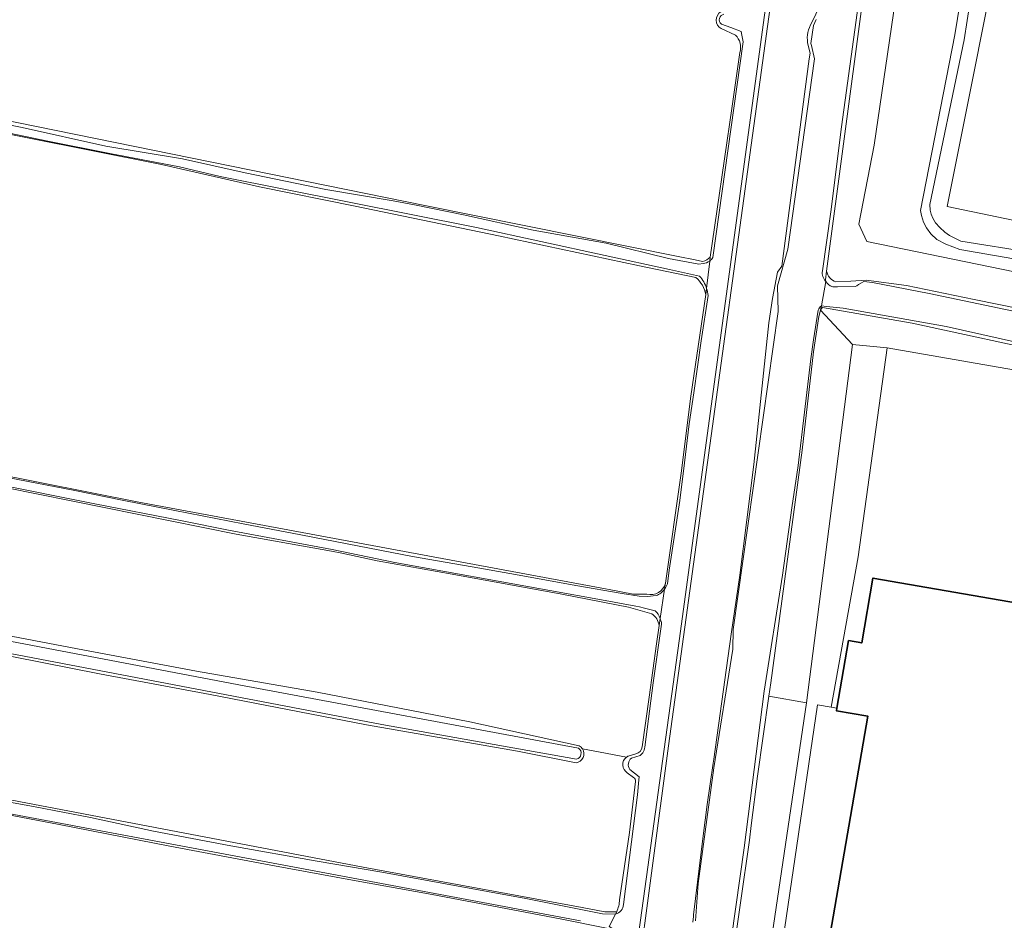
# Model space of a CAD drawing. Header units: metres. Extents: x 149984 to 156489, y 469398 to 478068.
# Tile 144 of 256: x 152904 to 153079, y 471542 to 471701. Entities that reach past the tile are written whole.
import ezdxf

# ---------------------------------------------------------------- set-up
doc = ezdxf.new("R2010")
doc.units = ezdxf.units.M
doc.header["$LTSCALE"] = 0.75
for name, color, linetype, lineweight in [('B-WE-GR-BEPLANTING_CULTUUR_BOSPLANTSOEN-GV', 252, 'Continuous', 18), ('B-WE-GR-GRAS-GV', 252, 'Continuous', 13), ('B-WE-GR-GROENVOORZIENING-GV', 252, 'Continuous', 18), ('B-WE-OG-BEBOUWING-GV', 6, 'Continuous', 35), ('B-WE-OG-TERREIN_BEGROEID-GV', 252, 'Continuous', 18), ('B-WE-OG-TERREIN_ERF-GV', 252, 'Continuous', 18), ('B-WE-OG-TERREIN_OEVER-GV', 252, 'Continuous', 18), ('B-WE-OG-WATER_SLOOT-GV', 252, 'Continuous', 18), ('B-WE-OG-WEG-GV', 252, 'Continuous', 18), ('B-WE-VH-ONVERHARD-GV', 252, 'Continuous', 18)]:
    doc.layers.add(name, color=color, linetype=linetype, lineweight=lineweight)

msp = doc.modelspace()

# ---------------------------------------------------------------- linework, layer by layer
at = {"layer": 'B-WE-GR-BEPLANTING_CULTUUR_BOSPLANTSOEN-GV', "flags": 128}
for points in [[(153079.305, 471850.358), (153075.06, 471823.708), (153073.528, 471805.855), (153072.566, 471792.508), (153072.391, 471789.576), (153071.822, 471788.526), (153070.684, 471786.119), (153069.678, 471782.574), (153065.958, 471753.956), (153064.383, 471736.802), (153059.919, 471707.089), (153055.85, 471679.214), (153053.156, 471665.199), (153054.578, 471662.083), (153415.961, 471587.897)], [(153095.98, 471656.35), (153071.07, 471660.67), (153068.59, 471661.64), (153066.97, 471662.46), (153065.88, 471663.48), (153065.12, 471664.55), (153064.6, 471665.55), (153064.25, 471666.73), (153064.08, 471667.61), (153070.14, 471698.76), (153071.5, 471707.13), (153072.38, 471716.67), (153073.35, 471729.88), (153074.37, 471745.99), (153075.36, 471764.9), (153077.07, 471794.36), (153077.66, 471806.19), (153078.27, 471811.83), (153079.25, 471817.31)], [(153079.07, 471799.56), (153078.05, 471784.47), (153076.03, 471745.4), (153073.88, 471713.03), (153073.34, 471708.88), (153072.9, 471704.74), (153071.82, 471697.84), (153065.73, 471668.69), (153065.8, 471667.68), (153065.99, 471666.94), (153066.28, 471666.25), (153066.76, 471665.44), (153067.49, 471664.58), (153068.39, 471663.76), (153069.22, 471663.15), (153071.21, 471662.17), (153083.79, 471660.15)], [(153145.528, 471652.37), (153068.784, 471668.325), (153091.04, 471779.589)]]:
    msp.add_lwpolyline(points, dxfattribs=at)
for points in [[(153037.206, 471581.491), (153043.888, 471580.306), (153052.013, 471643.868), (153046.37, 471649.94), (153046.06, 471648.8), (153045.12, 471642.57), (153043.09, 471625.12), (153037.55, 471583.86)], [(153052.013, 471643.868), (153043.888, 471580.306), (153026.604, 471463.847), (153030.219, 471463.31), (153030.944, 471469.147), (153029.879, 471474.277), (153035.977, 471513.187), (153045.836, 471579.96), (153048.218, 471579.538), (153053.038, 471606.213), (153058.159, 471643.265)]]:
    msp.add_lwpolyline(points, close=True, dxfattribs=at)
at = {"layer": 'B-WE-GR-GRAS-GV', "flags": 128}
for points in [[(153070.86, 471944.689), (153069.382, 471938.498), (153054.069, 471824.854), (153019.409, 471572.692), (153010.799, 471508.503), (153009.608, 471500), (153006.43, 471477.305)], [(152529.275, 471756.403), (152528.589, 471756.083), (152525.689, 471739.317), (152525.351, 471737.364), (152546.038, 471733.773), (152543.836, 471712.96), (152539.233, 471712.96), (152532.953, 471714.138), (152529.579, 471692.086), (152529.518, 471691.686), (152548.239, 471688.633), (152697.878, 471660.218), (152818.572, 471637.115), (152925.457, 471615.871), (153008.206, 471600.502), (153008.862, 471600.38), (153013.141, 471599.585), (153015.554, 471599.553)], [(152546.196, 471755.747), (152587.494, 471747.631), (152685.258, 471728.184), (152778.391, 471709.266), (152787.319, 471707.373), (152799.974, 471704.878), (152812.738, 471702.253), (152824.02, 471699.897), (152829.912, 471698.616), (152835.509, 471697.158), (152844.537, 471695.244), (152844.598, 471695.232), (152879.632, 471688.119), (152976.168, 471668.521), (153021.107, 471659.461), (153024.098, 471658.858), (153025.43, 471658.59)], [(153044.781, 471700.92), (153045.537, 471702.403), (153045.787, 471703.046), (153049.948, 471733.374)], [(153031.264, 471698.706), (153028.713, 471699.85)], [(153044.489, 471695.491), (153044.048, 471697.344)], [(153023.698, 471541.385), (153023.79, 471542.41), (153023.8, 471542.69), (153025.51, 471556.7), (153026.22, 471562.3), (153027.33, 471569.6), (153027.41, 471570.29), (153030.5, 471592.48), (153032.04, 471602.93), (153034.52, 471622.54), (153037.19, 471647.68), (153037.814, 471652.001), (153038.74, 471656.66), (153039.47, 471657.74), (153044.31, 471694.49), (153044.489, 471695.491)], [(153026.769, 471659.348), (153027.98, 471667.413), (153030.696, 471686.083), (153032.061, 471695.642)], [(153024.239, 471655.731), (153014.271, 471657.81), (152989.232, 471663.092), (152963.844, 471668.356), (152946.825, 471671.805), (152929.454, 471675.745), (152893.458, 471682.923), (152889.31, 471683.774), (152875.014, 471686.43), (152854.506, 471690.486), (152844.569, 471692.711), (152844.05, 471692.687), (152843.71, 471692.542)], [(153002.995, 471569.666), (152992.615, 471571.709), (152965.805, 471576.411), (152938.089, 471581.764), (152918.488, 471585.42), (152903.207, 471588.482), (152873.549, 471593.638), (152856.262, 471597.295), (152827.35, 471602.039), (152807.854, 471605.901), (152781.531, 471610.973), (152762.041, 471614.411), (152746.805, 471617.307), (152722.444, 471622.037), (152698.453, 471626.516), (152670.84, 471631.553), (152652.081, 471635.488), (152613.132, 471643.036), (152577.923, 471649.88), (152547.919, 471655.173), (152522.848, 471659.499), (152497.121, 471663.42), (152485.267, 471665.021)], [(153018.855, 471601.495), (153021.62, 471621.031), (153023.352, 471634.685), (153026.02, 471652.692)], [(152626.959, 471645.39), (152643.091, 471642.259), (152661.164, 471638.869), (152666.852, 471637.438), (152677.61, 471635.451), (152685.248, 471633.628), (152712.58, 471628.093), (152734.158, 471624.216), (152745.95, 471622.219), (152767.773, 471618.04), (152794.16, 471613.011), (152812.795, 471609.288), (152838.024, 471604.715), (152856.975, 471601.413), (152869.081, 471598.747), (152890.024, 471594.54), (152914.568, 471589.9), (152935.684, 471585.928), (152957.083, 471582.172), (152984.164, 471576.956), (153003.561, 471572.665)], [(152485.001, 471635.32), (152511.327, 471633.203), (152531.964, 471630.822), (152559.481, 471626.589), (152678.411, 471604.628), (152779.747, 471585.313), (152891.402, 471565.205), (152965.22, 471551.182), (153004.055, 471543.991), (153008.083, 471543.245), (153010.2, 471543.245)], [(153016.429, 471596.106), (153012.268, 471597.279), (153000.474, 471599.578), (152981.047, 471603.144), (152967.701, 471605.493), (152961.458, 471606.859), (152959.626, 471607.189), (152942.741, 471610.234), (152901.726, 471618.512), (152886.802, 471621.524)], [(153008.689, 471540.28), (153000.201, 471541.981), (152977.471, 471546.304), (152963.334, 471548.874), (152948.888, 471551.541), (152930.953, 471554.89), (152911.304, 471558.729), (152900.729, 471560.77), (152886.857, 471563.605), (152878.91, 471565.096), (152823.745, 471575.282), (152806.681, 471578.013), (152785.766, 471581.695), (152768.068, 471585.328), (152754.523, 471587.873), (152745.171, 471589.791), (152742.781, 471590.232), (152668.822, 471604.128), (152651.418, 471606.918), (152630.433, 471610.865)], [(153014.741, 471572.498), (153015.951, 471581.296), (153017.27, 471590.788), (153017.715, 471594.001)], [(153004.122, 471572.137), (153006.009, 471571.784), (153011.923, 471570.678)], [(153011.923, 471570.678), (153006.009, 471571.784), (153004.122, 471572.137)], [(153012.393, 471570.922), (153013.588, 471571.262)], [(153013.199, 471567.088), (153012.074, 471567.922)], [(153010.718, 471545.397), (153012.495, 471557.323), (153013.547, 471566.377)]]:
    msp.add_lwpolyline(points, dxfattribs=at)
at = {"layer": 'B-WE-GR-GRAS-GV'}
for points in [[(153028.713, 471699.85, -0.5589656), (153028.688, 471702.861)], [(153044.048, 471697.344, -0.1674626), (153044.781, 471700.92)], [(153032.061, 471695.642, 0.2705902), (153031.264, 471698.706)], [(153025.43, 471658.59, 0.1788145), (153026.769, 471659.348)], [(153026.02, 471652.692, 0.1720833), (153024.239, 471655.731)], [(153015.554, 471599.553, 0.3907228), (153018.855, 471601.495)], [(153017.715, 471594.001, 0.2280945), (153016.429, 471596.106)], [(153004.122, 471572.137, -0.5479026), (153002.995, 471569.666)], [(153003.561, 471572.665, -0.1219931), (153004.122, 471572.137)], [(153013.588, 471571.262, 0.3259641), (153014.741, 471572.498)], [(153012.074, 471567.922, -0.5374706), (153011.923, 471570.678)], [(153011.923, 471570.678, -0.0809648), (153012.393, 471570.922)], [(153013.547, 471566.377, 0.2468602), (153013.199, 471567.088)], [(153010.2, 471543.245, 0.0909535), (153010.718, 471545.397)]]:
    msp.add_lwpolyline(points, format="xyb", dxfattribs=at)
at = {"layer": 'B-WE-GR-GROENVOORZIENING-GV', "flags": 128}
msp.add_lwpolyline([(153058.159, 471643.265), (153187.872, 471620.677), (153187.796, 471620.11), (153199.249, 471617.859), (153199.067, 471616.714), (153221.232, 471612.514), (153221.813, 471613.741), (153214.197, 471615.322), (153200.003, 471618.658), (153199.416, 471618.774), (153179.28, 471622.77), (153124.25, 471634.31), (153088.77, 471641.95), (153062.57, 471647.62), (153046.71, 471650.42), (153046.54, 471650.24), (153046.37, 471649.94), (153052.013, 471643.868)], close=True, dxfattribs=at)
at = {"layer": 'B-WE-OG-BEBOUWING-GV', "flags": 128}
msp.add_lwpolyline([(153107.273, 471593.478), (153055.648, 471602.427), (153053.653, 471590.925), (153051.314, 471591.331), (153049.238, 471579.358), (153049.159, 471578.902), (153054.758, 471577.932), (153046.932, 471532.799), (153094.86, 471524.455)], dxfattribs=at)
at = {"layer": 'B-WE-OG-TERREIN_BEGROEID-GV', "flags": 128}
msp.add_lwpolyline([(153145.528, 471652.37), (153145.816, 471654.066), (153144.557, 471654.329), (153151.715, 471695.964), (153152.33, 471695.833), (153157.344, 471719.456), (153157.985, 471722.596), (153160.453, 471722.033), (153168.808, 471761.892), (153167.53, 471762.16), (153166.258, 471762.461), (153165.011, 471762.694), (153165.407, 471764.682), (153091.04, 471779.589), (153068.784, 471668.325)], close=True, dxfattribs=at)
at = {"layer": 'B-WE-OG-TERREIN_ERF-GV', "flags": 128}
for points in [[(153187.872, 471620.677), (153058.159, 471643.265), (153053.038, 471606.213), (153048.218, 471579.538), (153049.238, 471579.358), (153051.314, 471591.331), (153053.653, 471590.925), (153055.648, 471602.427), (153107.273, 471593.478)], [(153094.86, 471524.455), (153046.932, 471532.799), (153054.758, 471577.932), (153049.159, 471578.902), (153049.238, 471579.358), (153048.218, 471579.538), (153045.836, 471579.96), (153035.977, 471513.187), (153029.879, 471474.277), (153030.944, 471469.147), (153030.219, 471463.31), (153032.58, 471462.96), (153039.002, 471500), (153043.85, 471527.96), (153098.038, 471518.541)]]:
    msp.add_lwpolyline(points, dxfattribs=at)
at = {"layer": 'B-WE-OG-TERREIN_OEVER-GV', "flags": 128}
for points in [[(153048.705, 471952.026), (153049.991, 471951.65), (153065.634, 471947.733), (153069.581, 471946.515), (153070.05, 471946.37), (153067.51, 471930.283), (153021.261, 471591.299), (153005.887, 471480.312), (153005.744, 471479.892), (153004.222, 471475.411), (153001.383, 471472.282), (152999.036, 471469.696), (153000.104, 471469.063), (153002.519, 471471.105)], [(153006.43, 471477.305), (153009.608, 471500), (153010.799, 471508.503), (153019.409, 471572.692), (153054.069, 471824.854), (153069.382, 471938.498), (153070.86, 471944.689)], [(153068.699, 471818.047), (153067.857, 471813.16), (153065.032, 471792.886), (153062.868, 471776.012), (153061.065, 471761.556), (153058.166, 471739.764), (153055.483, 471722.745), (153053.89, 471710.485), (153050.037, 471682.469), (153048.159, 471667.369), (153046.683, 471656.891)], [(153047.29, 471655.02), (153047.23, 471655.32), (153047.434, 471656.849), (153053.7, 471703.79), (153060.35, 471752.01), (153065.73, 471793.56), (153069.134, 471817.49)], [(153049.948, 471733.374), (153045.787, 471703.046), (153045.537, 471702.403), (153044.781, 471700.92)], [(153025.43, 471658.59), (153024.098, 471658.858), (153021.107, 471659.461), (152976.168, 471668.521), (152879.632, 471688.119), (152844.598, 471695.232), (152844.537, 471695.244), (152835.509, 471697.158), (152829.912, 471698.616), (152824.02, 471699.897), (152812.738, 471702.253), (152799.974, 471704.878), (152787.319, 471707.373)], [(153024.151, 471541.664), (153024.627, 471548.25), (153027.4, 471568.756), (153030.786, 471589.817), (153030.869, 471593.283), (153038.85, 471649.701), (153038.724, 471654.269), (153040.523, 471660.725), (153045.285, 471694.486), (153044.735, 471696.87), (153044.65, 471697.238), (153045.074, 471700.413), (153045.557, 471701.49)], [(153027.232, 471659.26), (153032.656, 471697.492), (153032.403, 471698.674), (153032.26, 471699.345), (153030.431, 471700.039), (153028.785, 471700.663)], [(153028.713, 471699.85), (153031.264, 471698.706)], [(153044.048, 471697.344), (153044.489, 471695.491), (153044.31, 471694.49), (153039.47, 471657.74), (153038.74, 471656.66), (153037.814, 471652.001), (153037.19, 471647.68), (153034.52, 471622.54), (153032.04, 471602.93), (153030.5, 471592.48), (153027.41, 471570.29), (153027.33, 471569.6), (153026.22, 471562.3), (153025.51, 471556.7), (153023.8, 471542.69), (153023.79, 471542.41), (153023.698, 471541.385)], [(153032.061, 471695.642), (153030.696, 471686.083), (153027.98, 471667.413), (153026.769, 471659.348), (153026.69, 471658.65)], [(152843.71, 471692.542), (152844.05, 471692.687), (152844.569, 471692.711), (152854.506, 471690.486), (152875.014, 471686.43), (152889.31, 471683.774), (152893.458, 471682.923), (152929.454, 471675.745), (152946.825, 471671.805), (152963.844, 471668.356), (152989.232, 471663.092), (153014.271, 471657.81), (153024.239, 471655.731)], [(153015.554, 471599.553), (153013.141, 471599.585), (153008.862, 471600.38), (153008.206, 471600.502), (152925.457, 471615.871), (152818.572, 471637.115), (152697.878, 471660.218), (152548.239, 471688.633)], [(152887.381, 471685.785), (152904.736, 471682.323), (152919.624, 471679.039), (152933.197, 471676.792), (152944.299, 471674.295), (152958.619, 471671.346), (152970.531, 471669.301), (152974.625, 471668.552), (152983.044, 471666.856), (152995.361, 471664.141), (153008.321, 471661.791), (153019.395, 471659.071), (153024.747, 471658.114), (153025.528, 471658.193)], [(153024.907, 471655.97), (153019.563, 471657.136), (152985.34, 471664.6), (152939.893, 471673.663), (152932.644, 471675.36), (152920.304, 471677.703), (152909.321, 471679.891), (152890.585, 471683.81)], [(152485.696, 471667.484), (152492.297, 471666.7), (152508.755, 471664.797), (152521.338, 471662.806), (152538.625, 471660.616), (152572.956, 471654.172), (152588.288, 471651.558), (152605.611, 471648.58), (152624.075, 471645.073), (152640.343, 471641.887), (152661.064, 471637.797), (152682.019, 471633.47), (152700.07, 471629.997), (152713.434, 471626.974), (152745.429, 471620.779), (152820.651, 471606.836), (152943.21, 471583.519), (153003.451, 471572.262)], [(152485.267, 471665.021), (152497.121, 471663.42), (152522.848, 471659.499), (152547.919, 471655.173), (152577.923, 471649.88), (152613.132, 471643.036), (152652.081, 471635.488), (152670.84, 471631.553), (152698.453, 471626.516), (152722.444, 471622.037), (152746.805, 471617.307), (152762.041, 471614.411), (152781.531, 471610.973), (152807.854, 471605.901), (152827.35, 471602.039), (152856.262, 471597.295), (152873.549, 471593.638), (152903.207, 471588.482), (152918.488, 471585.42), (152938.089, 471581.764), (152965.805, 471576.411), (152992.615, 471571.709), (153002.995, 471569.666)], [(153003.071, 471570.293), (152968.528, 471576.45), (152859.255, 471597.352), (152728.153, 471621.826), (152622.32, 471642.596), (152544.532, 471657.148), (152485.648, 471665.578)], [(153026.69, 471658.65), (153026.769, 471659.348)], [(153047.434, 471656.849), (153047.23, 471655.32), (153047.29, 471655.02), (153047.559, 471654.659), (153047.779, 471654.469), (153048.08, 471654.27), (153048.5, 471654.07), (153049.36, 471654.07), (153052.51, 471654.14), (153052.8, 471654.27), (153053.07, 471654.46), (153053.62, 471654.79), (153054.03, 471654.99), (153055.54, 471654.82), (153065.62, 471652.87), (153101.42, 471645.36), (153275.27, 471610.15), (153324.54, 471600.24), (153371.39, 471590.74), (153458.111, 471572.881)], [(153082.042, 471650.088), (153073.566, 471651.838), (153061.591, 471654.279), (153054.452, 471655.254), (153051.742, 471655.054), (153049.059, 471654.977)], [(153026.145, 471653.796), (153026.02, 471652.692), (153023.352, 471634.685), (153021.62, 471621.031), (153018.855, 471601.495), (153018.697, 471600.461)], [(153019.187, 471601.423), (153019.486, 471603.815), (153021.367, 471616.193), (153022.232, 471622.866), (153023.037, 471629.776), (153023.865, 471635.276), (153025.168, 471644.505), (153026.42, 471652.534)], [(153026.02, 471652.692), (153026.145, 471653.796)], [(153030.56, 471533.74), (153033.73, 471555.98), (153034.07, 471558.57), (153035.15, 471567.32), (153037.206, 471581.491), (153037.55, 471583.86), (153043.09, 471625.12), (153045.12, 471642.57), (153046.06, 471648.8), (153046.37, 471649.94), (153046.507, 471650.698)], [(153084.196, 471643.575), (153068.636, 471647.06), (153050.357, 471650.277), (153047.431, 471650.607), (153046.507, 471650.698), (153046.37, 471649.94), (153046.54, 471650.24), (153046.71, 471650.42), (153062.57, 471647.62), (153088.77, 471641.95)], [(153045.957, 471649.91), (153045.1, 471644.694), (153044.639, 471641.291), (153042.376, 471622.415), (153041.28, 471614.888), (153039.61, 471602.914), (153036.339, 471582.351), (153032.792, 471554.577), (153030.551, 471538.712)], [(153003.561, 471572.665), (152984.164, 471576.956), (152957.083, 471582.172), (152935.684, 471585.928), (152914.568, 471589.9), (152890.024, 471594.54), (152869.081, 471598.747), (152856.975, 471601.413), (152838.024, 471604.715), (152812.795, 471609.288), (152794.16, 471613.011), (152767.773, 471618.04), (152745.95, 471622.219), (152734.158, 471624.216), (152712.58, 471628.093), (152685.248, 471633.628), (152677.61, 471635.451), (152666.852, 471637.438), (152661.164, 471638.869), (152643.091, 471642.259), (152626.959, 471645.39)], [(152852.173, 471628.37), (152858.362, 471626.949), (152873.914, 471623.805), (152886.802, 471621.524), (152901.726, 471618.512), (152942.741, 471610.234), (152959.626, 471607.189), (152961.458, 471606.859), (152967.701, 471605.493), (152981.047, 471603.144), (153000.474, 471599.578), (153012.268, 471597.279), (153016.429, 471596.106)], [(152853.102, 471571.884), (152859.079, 471570.905), (152871.97, 471568.474), (152883.989, 471566.293), (152892.465, 471564.514), (152907.044, 471561.859), (152916.903, 471559.978), (152928.066, 471557.567), (152941.793, 471554.971), (152957.074, 471552.25), (152968.52, 471550.293), (152979.81, 471548.204), (152994.112, 471545.618), (153007.669, 471542.898), (153009.996, 471542.845), (153010.2, 471543.245), (153008.083, 471543.245), (153004.055, 471543.991), (152965.22, 471551.182), (152891.402, 471565.205), (152779.747, 471585.313), (152678.411, 471604.628), (152559.481, 471626.589)], [(152895.39, 471621.534), (152914.101, 471617.945), (152922.518, 471616.271), (152931.862, 471614.416), (152943.978, 471612.057), (152954.195, 471610.114), (152962.42, 471608.481), (152973.995, 471606.28), (152985.923, 471604.183), (152989.211, 471603.592), (152992.226, 471603.089), (153002.968, 471601.086), (153011.157, 471599.676), (153014.17, 471599.247), (153015.682, 471599.149), (153017.186, 471599.31)], [(153017.026, 471596.642), (153015.113, 471597.12), (153014.214, 471597.345), (153013.612, 471597.454), (153007.498, 471598.556), (152970.86, 471605.163), (152959.726, 471607.518), (152941.369, 471610.901), (152932.863, 471612.617), (152917.671, 471615.581), (152899.636, 471619.224)], [(153003.802, 471541.671), (152901.372, 471560.883), (152894.267, 471562.372), (152888.641, 471563.564), (152881.849, 471564.916), (152874.466, 471566.094), (152863.882, 471568.186), (152853.004, 471570.108), (152839.92, 471572.499), (152823.625, 471575.506), (152811.851, 471577.478), (152768.058, 471585.565), (152754.797, 471588.124), (152747.295, 471589.582), (152733.779, 471592.18), (152719.783, 471594.772), (152704.614, 471597.734), (152682.358, 471601.812), (152662.118, 471605.388), (152616.046, 471614.044)], [(152630.433, 471610.865), (152651.418, 471606.918), (152668.822, 471604.128), (152742.781, 471590.232), (152745.171, 471589.791), (152754.523, 471587.873), (152768.068, 471585.328), (152785.766, 471581.695), (152806.681, 471578.013), (152823.745, 471575.282), (152878.91, 471565.096), (152886.857, 471563.605), (152900.729, 471560.77), (152911.304, 471558.729), (152930.953, 471554.89), (152948.888, 471551.541), (152963.334, 471548.874), (152977.471, 471546.304), (153000.201, 471541.981), (153008.689, 471540.28)], [(153018.697, 471600.461), (153018.855, 471601.495)], [(153017.909, 471595.274), (153017.715, 471594.001), (153017.27, 471590.788), (153015.951, 471581.296), (153014.741, 471572.498)], [(153017.715, 471594.001), (153017.909, 471595.274)], [(153015.172, 471572.458), (153016.666, 471583.832), (153018.15, 471594.232)], [(153013.588, 471571.262), (153012.393, 471570.922)], [(153012.808, 471570.513), (153014.332, 471570.982), (153014.829, 471571.424)], [(153011.39, 471544.567), (153013.904, 471564.014), (153014.122, 471566.639), (153014.168, 471567.189), (153012.524, 471568.481)], [(153012.074, 471567.922), (153013.199, 471567.088)], [(153013.547, 471566.377), (153012.495, 471557.323), (153010.718, 471545.397)], [(153010.2, 471543.245), (153009.996, 471542.845)]]:
    msp.add_lwpolyline(points, dxfattribs=at)
at = {"layer": 'B-WE-OG-TERREIN_OEVER-GV'}
for points in [[(153028.688, 471702.861, 0.5589656), (153028.713, 471699.85)], [(153028.785, 471700.663, -0.682983), (153029.22, 471702.398)], [(153044.781, 471700.92, 0.1674626), (153044.048, 471697.344)], [(153031.264, 471698.706, -0.2705902), (153032.061, 471695.642)], [(153026.769, 471659.348, -0.1788145), (153025.43, 471658.59)], [(153025.528, 471658.193, 0.143547), (153026.69, 471658.65)], [(153026.69, 471658.65, 0.0924134), (153027.232, 471659.26)], [(153026.145, 471653.796, 0.1001518), (153024.907, 471655.97)], [(153046.683, 471656.891, 0.2434031), (153047.29, 471655.02)], [(153049.059, 471654.977, -0.2809697), (153047.434, 471656.849)], [(153024.239, 471655.731, -0.1720833), (153026.02, 471652.692)], [(153026.42, 471652.534, 0.051149), (153026.145, 471653.796)], [(153046.507, 471650.698, 0.2153461), (153045.957, 471649.91)], [(153018.855, 471601.495, -0.3907228), (153015.554, 471599.553)], [(153017.186, 471599.31, 0.1447945), (153018.697, 471600.461)], [(153018.697, 471600.461, 0.0812271), (153019.187, 471601.423)], [(153017.909, 471595.274, 0.1047325), (153017.026, 471596.642)], [(153016.429, 471596.106, -0.2280945), (153017.715, 471594.001)], [(153018.15, 471594.232, 0.068471), (153017.909, 471595.274)], [(153002.995, 471569.666, 0.5479026), (153004.122, 471572.137)], [(153003.451, 471572.262, -0.6144761), (153003.071, 471570.293)], [(153004.122, 471572.137, 0.1219931), (153003.561, 471572.665)], [(153014.741, 471572.498, -0.3259641), (153013.588, 471571.262)], [(153014.829, 471571.424, 0.1645907), (153015.172, 471572.458)], [(153011.923, 471570.678, 0.5374706), (153012.074, 471567.922)], [(153012.393, 471570.922, 0.0809648), (153011.923, 471570.678)], [(153012.524, 471568.481, -0.3848901), (153012.808, 471570.513)], [(153013.199, 471567.088, -0.2468602), (153013.547, 471566.377)], [(153009.996, 471542.845, 0.3321775), (153011.39, 471544.567)], [(153010.718, 471545.397, -0.0909535), (153010.2, 471543.245)]]:
    msp.add_lwpolyline(points, format="xyb", dxfattribs=at)
at = {"layer": 'B-WE-OG-TERREIN_OEVER-GV', "flags": 128}
msp.add_lwpolyline([(153043.888, 471580.306), (153037.206, 471581.491), (153035.15, 471567.32), (153034.07, 471558.57), (153033.73, 471555.98), (153030.56, 471533.74), (153028.19, 471515.17), (153026.189, 471500), (153025.62, 471495.69), (153022.754, 471475.047), (153021.57, 471466.52), (153019.78, 471464.86), (153026.604, 471463.847)], close=True, dxfattribs=at)
at = {"layer": 'B-WE-OG-WATER_SLOOT-GV', "flags": 128}
for points in [[(152994.574, 471465.193), (152995.917, 471466.912), (152999.036, 471469.696), (153001.383, 471472.282), (153004.222, 471475.411), (153005.744, 471479.892), (153005.887, 471480.312), (153021.261, 471591.299), (153067.51, 471930.283), (153070.05, 471946.37), (153069.581, 471946.515), (153065.634, 471947.733), (153049.991, 471951.65), (153048.705, 471952.026)], [(153046.683, 471656.891), (153048.159, 471667.369), (153050.037, 471682.469), (153053.89, 471710.485), (153055.483, 471722.745), (153058.166, 471739.764), (153061.065, 471761.556), (153062.868, 471776.012), (153065.032, 471792.886), (153067.857, 471813.16), (153068.699, 471818.047)], [(153045.557, 471701.49), (153045.074, 471700.413), (153044.65, 471697.238), (153044.735, 471696.87), (153045.285, 471694.486), (153040.523, 471660.725), (153038.724, 471654.269), (153038.85, 471649.701), (153030.869, 471593.283), (153030.786, 471589.817), (153027.4, 471568.756), (153024.627, 471548.25), (153024.151, 471541.664)], [(153028.785, 471700.663), (153030.431, 471700.039), (153032.26, 471699.345), (153032.403, 471698.674), (153032.656, 471697.492), (153027.232, 471659.26)], [(153025.528, 471658.193), (153024.747, 471658.114), (153019.395, 471659.071), (153008.321, 471661.791), (152995.361, 471664.141), (152983.044, 471666.856), (152974.625, 471668.552), (152970.531, 471669.301), (152958.619, 471671.346), (152944.299, 471674.295), (152933.197, 471676.792), (152919.624, 471679.039), (152904.736, 471682.323), (152887.381, 471685.785)], [(152890.585, 471683.81), (152909.321, 471679.891), (152920.304, 471677.703), (152932.644, 471675.36), (152939.893, 471673.663), (152985.34, 471664.6), (153019.563, 471657.136), (153024.907, 471655.97)], [(153003.451, 471572.262), (152943.21, 471583.519), (152820.651, 471606.836), (152745.429, 471620.779), (152713.434, 471626.974), (152700.07, 471629.997), (152682.019, 471633.47), (152661.064, 471637.797), (152640.343, 471641.887), (152624.075, 471645.073), (152605.611, 471648.58), (152588.288, 471651.558), (152572.956, 471654.172), (152538.625, 471660.616), (152521.338, 471662.806), (152508.755, 471664.797), (152492.297, 471666.7), (152485.696, 471667.484)], [(152485.648, 471665.578), (152544.532, 471657.148), (152622.32, 471642.596), (152728.153, 471621.826), (152859.255, 471597.352), (152968.528, 471576.45), (153003.071, 471570.293)], [(153026.145, 471653.796), (153026.69, 471658.65)], [(153026.69, 471658.65), (153026.145, 471653.796)], [(153101.42, 471645.36), (153065.62, 471652.87), (153055.54, 471654.82), (153054.03, 471654.99), (153053.62, 471654.79), (153053.07, 471654.46), (153052.8, 471654.27), (153052.51, 471654.14), (153049.36, 471654.07), (153048.5, 471654.07), (153048.08, 471654.27), (153047.779, 471654.469), (153047.559, 471654.659), (153047.29, 471655.02), (153046.507, 471650.698), (153047.431, 471650.607), (153050.357, 471650.277), (153068.636, 471647.06), (153084.196, 471643.575)], [(153046.507, 471650.698), (153047.29, 471655.02)], [(153026.42, 471652.534), (153025.168, 471644.505), (153023.865, 471635.276), (153023.037, 471629.776), (153022.232, 471622.866), (153021.367, 471616.193), (153019.486, 471603.815), (153019.187, 471601.423)], [(153016.458, 471480.14), (153015.17, 471467.372), (153016.284, 471466.301), (153019.796, 471465.846), (153020.824, 471466.904), (153021.827, 471475.177), (153023.531, 471487.969), (153026.605, 471512.199), (153030.551, 471538.712), (153032.792, 471554.577), (153036.339, 471582.351), (153039.61, 471602.914), (153041.28, 471614.888), (153042.376, 471622.415), (153044.639, 471641.291), (153045.1, 471644.694), (153045.957, 471649.91)], [(152798.873, 471638.581), (152812.827, 471636.178), (152834.1, 471632.102), (152846.658, 471629.667), (152863.513, 471626.198), (152866.113, 471625.7), (152874.272, 471624.053), (152886.248, 471621.824), (152899.636, 471619.224), (152917.671, 471615.581), (152932.863, 471612.617), (152941.369, 471610.901), (152959.726, 471607.518), (152970.86, 471605.163), (153007.498, 471598.556), (153013.612, 471597.454), (153014.214, 471597.345), (153015.113, 471597.12), (153017.026, 471596.642)], [(153017.186, 471599.31), (153015.682, 471599.149), (153014.17, 471599.247), (153011.157, 471599.676), (153002.968, 471601.086), (152992.226, 471603.089), (152989.211, 471603.592), (152985.923, 471604.183), (152973.995, 471606.28), (152962.42, 471608.481), (152954.195, 471610.114), (152943.978, 471612.057), (152931.862, 471614.416), (152922.518, 471616.271), (152914.101, 471617.945), (152895.39, 471621.534)], [(152616.046, 471614.044), (152662.118, 471605.388), (152682.358, 471601.812), (152704.614, 471597.734), (152719.783, 471594.772), (152733.779, 471592.18), (152747.295, 471589.582), (152754.797, 471588.124), (152768.058, 471585.565), (152811.851, 471577.478), (152823.625, 471575.506), (152839.92, 471572.499), (152853.004, 471570.108), (152863.882, 471568.186), (152874.466, 471566.094), (152881.849, 471564.916), (152888.641, 471563.564), (152894.267, 471562.372), (152901.372, 471560.883), (153003.802, 471541.671)], [(153017.909, 471595.274), (153018.697, 471600.461)], [(153018.697, 471600.461), (153017.909, 471595.274)], [(153018.15, 471594.232), (153016.666, 471583.832), (153015.172, 471572.458)], [(153014.829, 471571.424), (153014.332, 471570.982), (153012.808, 471570.513)], [(153012.524, 471568.481), (153014.168, 471567.189), (153014.122, 471566.639), (153013.904, 471564.014), (153011.39, 471544.567)], [(153009.996, 471542.845), (153007.669, 471542.898), (152994.112, 471545.618), (152979.81, 471548.204), (152968.52, 471550.293), (152957.074, 471552.25), (152941.793, 471554.971), (152928.066, 471557.567), (152916.903, 471559.978), (152907.044, 471561.859), (152892.465, 471564.514)], [(153009.996, 471542.845), (153008.872, 471540.64), (153010.453, 471539.652), (153010.805, 471539.432), (153010.672, 471537.315), (153006.175, 471506.623), (153005.946, 471505.891), (153005.513, 471504.506), (153005.438, 471500.01), (153005.438, 471497.494), (153002.465, 471479.883), (153001.436, 471477.023), (152992.63, 471467.417), (152991.372, 471465.016), (152989.542, 471458.039), (152988.476, 471451.852), (152988.538, 471451.279), (152988.462, 471450.101), (152986.501, 471435.449), (152985.199, 471426.795), (152983.671, 471415.413), (152982.547, 471406.633), (152982.084, 471404.64)], [(153008.872, 471540.64), (153009.996, 471542.845)]]:
    msp.add_lwpolyline(points, dxfattribs=at)
at = {"layer": 'B-WE-OG-WATER_SLOOT-GV'}
for points in [[(153029.22, 471702.398, 0.682983), (153028.785, 471700.663)], [(153026.69, 471658.65, -0.143547), (153025.528, 471658.193)], [(153027.232, 471659.26, -0.0924134), (153026.69, 471658.65)], [(153024.907, 471655.97, -0.1001518), (153026.145, 471653.796)], [(153047.29, 471655.02, -0.2434031), (153046.683, 471656.891)], [(153026.145, 471653.796, -0.051149), (153026.42, 471652.534)], [(153045.957, 471649.91, -0.2153461), (153046.507, 471650.698)], [(153018.697, 471600.461, -0.1447945), (153017.186, 471599.31)], [(153019.187, 471601.423, -0.0812271), (153018.697, 471600.461)], [(153017.026, 471596.642, -0.1047325), (153017.909, 471595.274)], [(153017.909, 471595.274, -0.068471), (153018.15, 471594.232)], [(153003.071, 471570.293, 0.6144761), (153003.451, 471572.262)], [(153015.172, 471572.458, -0.1645907), (153014.829, 471571.424)], [(153012.808, 471570.513, 0.3848901), (153012.524, 471568.481)], [(153011.39, 471544.567, -0.3321775), (153009.996, 471542.845)]]:
    msp.add_lwpolyline(points, format="xyb", dxfattribs=at)
at = {"layer": 'B-WE-OG-WEG-GV', "flags": 128}
for points in [[(153415.961, 471587.897), (153054.578, 471662.083), (153053.156, 471665.199), (153055.85, 471679.214), (153059.919, 471707.089), (153064.383, 471736.802), (153065.958, 471753.956), (153069.678, 471782.574), (153070.684, 471786.119), (153071.822, 471788.526), (153072.391, 471789.576), (153072.566, 471792.508), (153073.528, 471805.855), (153075.06, 471823.708), (153079.305, 471850.358)], [(153069.134, 471817.49), (153065.73, 471793.56), (153060.35, 471752.01), (153053.7, 471703.79), (153047.434, 471656.849)], [(153049.059, 471654.977), (153051.742, 471655.054), (153054.452, 471655.254), (153061.591, 471654.279), (153073.566, 471651.838), (153082.042, 471650.088)]]:
    msp.add_lwpolyline(points, dxfattribs=at)
at = {"layer": 'B-WE-OG-WEG-GV'}
msp.add_lwpolyline([(153047.434, 471656.849, 0.2809697), (153049.059, 471654.977)], format="xyb", dxfattribs=at)
at = {"layer": 'B-WE-VH-ONVERHARD-GV', "flags": 128}
for points in [[(153079.25, 471817.31), (153078.27, 471811.83), (153077.66, 471806.19), (153077.07, 471794.36), (153075.36, 471764.9), (153074.37, 471745.99), (153073.35, 471729.88), (153072.38, 471716.67), (153071.5, 471707.13), (153070.14, 471698.76), (153064.08, 471667.61), (153064.25, 471666.73), (153064.6, 471665.55), (153065.12, 471664.55), (153065.88, 471663.48), (153066.97, 471662.46), (153068.59, 471661.64), (153071.07, 471660.67), (153095.98, 471656.35)], [(153083.79, 471660.15), (153071.21, 471662.17), (153069.22, 471663.15), (153068.39, 471663.76), (153067.49, 471664.58), (153066.76, 471665.44), (153066.28, 471666.25), (153065.99, 471666.94), (153065.8, 471667.68), (153065.73, 471668.69), (153071.82, 471697.84), (153072.9, 471704.74), (153073.34, 471708.88), (153073.88, 471713.03), (153076.03, 471745.4), (153078.05, 471784.47), (153079.07, 471799.56)]]:
    msp.add_lwpolyline(points, dxfattribs=at)

doc.saveas('drawing.dxf')
